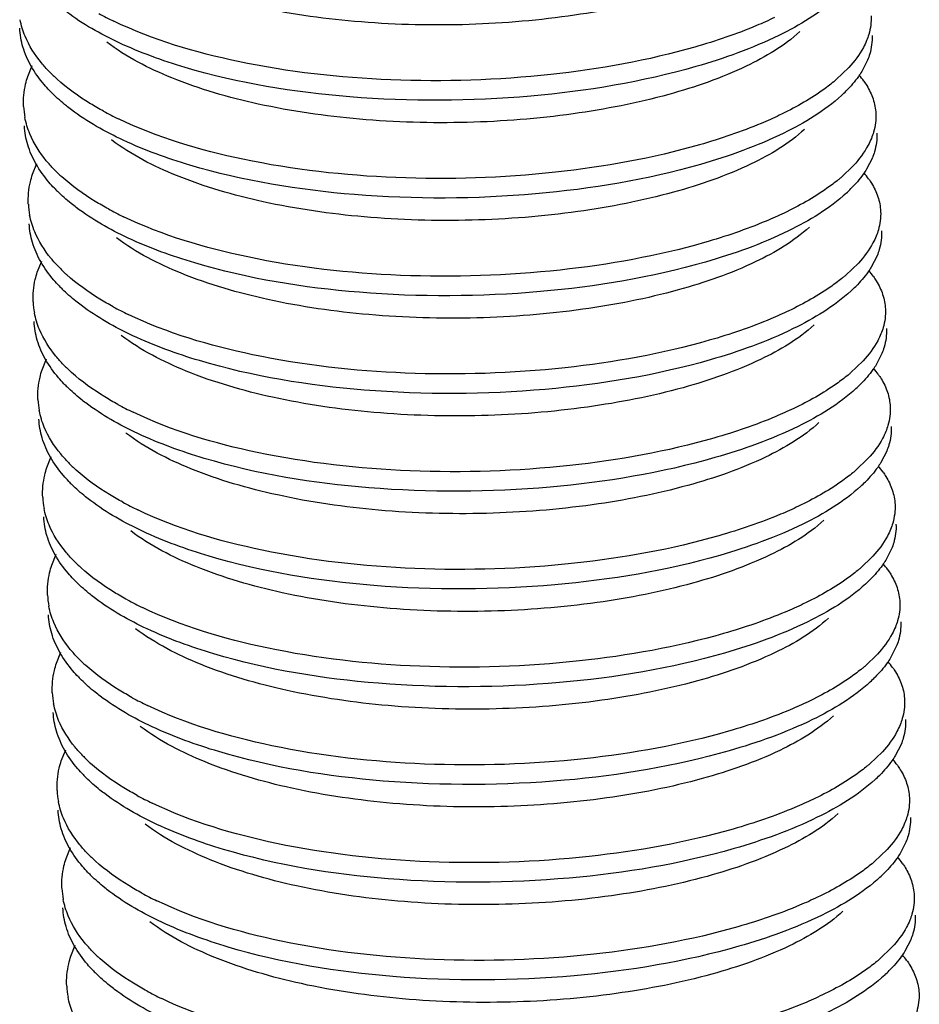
# Model space of a CAD drawing. Header units: millimetres. Extents: x -24622 to 2009, y -1603 to 2074.
# Tile 231 of 256: x 1576.82 to 1581.05, y 1061.66 to 1066.29. Entities that reach past the tile are written whole.
import ezdxf

# ---------------------------------------------------------------- set-up
doc = ezdxf.new("R2010")
doc.units = ezdxf.units.MM

msp = doc.modelspace()

# ---------------------------------------------------------------- linework, layer by layer
at = {"color": 7, "linetype": 'Continuous'}
for p, q in [((1576.8621, 1066.0197), (1576.8827, 1066.0714)), ((1580.7215, 1066.0618), (1580.6626, 1066.0053)), ((1580.8098, 1066.0968), (1580.7823, 1066.0433)), ((1576.8846, 1065.5601), (1576.9052, 1065.6117)), ((1580.7441, 1065.6022), (1580.6852, 1065.5456)), ((1580.8323, 1065.6371), (1580.8049, 1065.5837)), ((1580.8548, 1065.1775), (1580.8274, 1065.1241)), ((1576.9071, 1065.1005), (1576.9278, 1065.1521)), ((1580.7666, 1065.1426), (1580.7077, 1065.086)), ((1580.8774, 1064.7179), (1580.85, 1064.6644)), ((1576.9297, 1064.6408), (1576.9503, 1064.6925)), ((1580.7891, 1064.683), (1580.7302, 1064.6264)), ((1580.8999, 1064.2583), (1580.8725, 1064.2048)), ((1576.9522, 1064.1812), (1576.9728, 1064.2328)), ((1580.8117, 1064.2233), (1580.7528, 1064.1668)), ((1580.9224, 1063.7986), (1580.895, 1063.7452)), ((1576.9747, 1063.7216), (1576.9954, 1063.7732)), ((1580.8342, 1063.7637), (1580.7753, 1063.7071)), ((1580.945, 1063.339), (1580.9176, 1063.2856)), ((1576.9973, 1063.2619), (1577.0179, 1063.3136)), ((1580.8568, 1063.3041), (1580.7979, 1063.2475)), ((1580.9675, 1062.8794), (1580.9401, 1062.8259)), ((1577.0198, 1062.8023), (1577.0405, 1062.854)), ((1580.8793, 1062.8444), (1580.8204, 1062.7879)), ((1580.9901, 1062.4197), (1580.9626, 1062.3663)), ((1577.0424, 1062.3427), (1577.063, 1062.3943)), ((1580.9018, 1062.3848), (1580.8429, 1062.3282)), ((1581.0126, 1061.9601), (1580.9852, 1061.9067)), ((1577.0649, 1061.8831), (1577.0855, 1061.9347)), ((1580.9244, 1061.9252), (1580.8655, 1061.8686))]:
    msp.add_line(p, q, dxfattribs=at)
for centre, radius, start, end in [((1577.9665, 1067.7373), 1.6165, 241.5304, 244.3514), ((1577.5158, 1066.5788), 0.7696, 224.0569, 227.9112), ((1580.4548, 1065.759), 0.4139, 35.3544, 40.179), ((1580.1344, 1066.622), 0.8121, 309.4749, 310.5818), ((1577.492, 1066.4586), 0.7296, 223.7184, 225.3319), ((1580.2244, 1066.4345), 0.6838, 312.6259, 315.1628), ((1577.2115, 1065.8976), 0.3696, 182.8165, 190.912), ((1577.989, 1067.2777), 1.6165, 241.5304, 244.3514), ((1577.5384, 1066.1192), 0.7696, 224.0569, 227.9112), ((1580.4773, 1065.2993), 0.4139, 35.3544, 40.179), ((1580.1569, 1066.1624), 0.8121, 309.4749, 310.5818), ((1577.5145, 1065.999), 0.7296, 223.7184, 225.3319), ((1580.2469, 1065.9749), 0.6838, 312.6259, 315.1628), ((1577.234, 1065.4379), 0.3696, 182.8165, 190.912), ((1578.0116, 1066.8181), 1.6165, 241.5304, 244.3514), ((1577.5609, 1065.6595), 0.7696, 224.0569, 227.9112), ((1580.1794, 1065.7028), 0.8121, 309.4749, 310.5818), ((1580.4998, 1064.8397), 0.4139, 35.3544, 40.179), ((1577.5371, 1065.5394), 0.7296, 223.7184, 225.3319), ((1580.2694, 1065.5153), 0.6838, 312.6259, 315.1628), ((1577.2565, 1064.9783), 0.3696, 182.8165, 190.912), ((1578.0341, 1066.3585), 1.6165, 241.5304, 244.3514), ((1577.5835, 1065.1999), 0.7696, 224.0569, 227.9112), ((1580.202, 1065.2431), 0.8121, 309.4749, 310.5818), ((1580.5224, 1064.3801), 0.4139, 35.3544, 40.179), ((1577.5596, 1065.0797), 0.7296, 223.7184, 225.3319), ((1580.292, 1065.0557), 0.6838, 312.6259, 315.1628), ((1577.2791, 1064.5187), 0.3696, 182.8165, 190.912), ((1578.0566, 1065.8988), 1.6165, 241.5304, 244.3514), ((1577.606, 1064.7403), 0.7696, 224.0569, 227.9112), ((1580.2245, 1064.7835), 0.8121, 309.4749, 310.5818), ((1580.5449, 1063.9204), 0.4139, 35.3544, 40.179), ((1577.5822, 1064.6201), 0.7296, 223.7184, 225.3319), ((1580.3145, 1064.596), 0.6838, 312.6259, 315.1628), ((1577.3016, 1064.059), 0.3696, 182.8165, 190.912), ((1578.0792, 1065.4392), 1.6165, 241.5304, 244.3514), ((1577.6285, 1064.2807), 0.7696, 224.0569, 227.9112), ((1580.247, 1064.3239), 0.8121, 309.4749, 310.5818), ((1580.5674, 1063.4608), 0.4139, 35.3544, 40.179), ((1577.6047, 1064.1605), 0.7296, 223.7184, 225.3319), ((1580.337, 1064.1364), 0.6838, 312.6259, 315.1628), ((1577.3242, 1063.5994), 0.3696, 182.8165, 190.912), ((1578.1017, 1064.9796), 1.6165, 241.5304, 244.3514), ((1577.6511, 1063.821), 0.7696, 224.0569, 227.9112), ((1580.2696, 1063.8642), 0.8121, 309.4749, 310.5818), ((1580.59, 1063.0012), 0.4139, 35.3544, 40.179), ((1577.6272, 1063.7009), 0.7296, 223.7184, 225.3319), ((1580.3596, 1063.6768), 0.6838, 312.6259, 315.1628), ((1577.3467, 1063.1398), 0.3696, 182.8165, 190.912), ((1578.1242, 1064.5199), 1.6165, 241.5304, 244.3514), ((1577.6736, 1063.3614), 0.7696, 224.0569, 227.9112), ((1580.2921, 1063.4046), 0.8121, 309.4749, 310.5818), ((1580.6125, 1062.5416), 0.4139, 35.3544, 40.179), ((1577.6498, 1063.2412), 0.7296, 223.7184, 225.3319), ((1580.3821, 1063.2171), 0.6838, 312.6259, 315.1628), ((1577.3692, 1062.6802), 0.3696, 182.8165, 190.912), ((1578.1468, 1064.0603), 1.6165, 241.5304, 244.3514), ((1577.6961, 1062.9018), 0.7696, 224.0569, 227.9112), ((1580.3147, 1062.945), 0.8121, 309.4749, 310.5818), ((1580.6351, 1062.0819), 0.4139, 35.3544, 40.179), ((1577.6723, 1062.7816), 0.7296, 223.7184, 225.3319), ((1580.4047, 1062.7575), 0.6838, 312.6259, 315.1628), ((1577.3918, 1062.2205), 0.3696, 182.8165, 190.912), ((1578.1693, 1063.6007), 1.6165, 241.5304, 244.3514), ((1577.7187, 1062.4421), 0.7696, 224.0569, 227.9112), ((1580.3372, 1062.4854), 0.8121, 309.4749, 310.5818), ((1580.6576, 1061.6223), 0.4139, 35.3544, 40.179), ((1577.6948, 1062.322), 0.7296, 223.7184, 225.3319), ((1580.4272, 1062.2979), 0.6838, 312.6259, 315.1628), ((1577.4143, 1061.7609), 0.3696, 182.8165, 190.912), ((1578.1919, 1063.1411), 1.6165, 241.5304, 244.3514)]:
    msp.add_arc(centre, radius, start, end, dxfattribs=at)
for points, start_tangent, end_tangent in [([(1580.4688, 1066.6908), (1580.2172, 1066.5283), (1579.8523, 1066.3953), (1579.4032, 1066.3042), (1578.9054, 1066.2638), (1578.3986, 1066.2791), (1577.923, 1066.3504), (1577.5164, 1066.4736), (1577.211, 1066.6408)], (-0.735477, -0.677549), (-0.798212, 0.602377)), ([(1580.6649, 1066.391), (1580.3932, 1066.2133), (1580.0023, 1066.0665)], (-0.735524, -0.677498), (-0.961024, -0.276464)), ([(1580.0023, 1066.0665), (1579.2271, 1065.9278), (1578.3757, 1065.9245), (1577.6018, 1066.0627), (1577.2889, 1066.1798), (1577.0452, 1066.3232)], (-0.961024, -0.276464), (-0.798461, 0.602046)), ([(1580.3724, 1066.2973), (1580.2878, 1066.2594), (1579.9978, 1066.1584)], (-0.902338, -0.43103), (-0.961024, -0.276464)), ([(1580.8262, 1066.3051), (1580.8155, 1066.2179), (1580.8052, 1066.1887)], (0.048761, -0.99881), (-0.37737, -0.926062)), ([(1576.8394, 1066.159), (1576.8243, 1066.2471)], (-0.28417, 0.958774), (-0.048797, 0.998809)), ([(1576.8496, 1066.2096), (1576.826, 1066.2872)], (-0.385657, 0.922642), (-0.18914, 0.98195)), ([(1579.9978, 1066.1584), (1579.3202, 1066.0294), (1578.5693, 1066.0043), (1577.851, 1066.0906), (1577.2668, 1066.2801)], (-0.961024, -0.276464), (-0.901202, 0.4334)), ([(1576.9627, 1066.0436), (1576.9268, 1066.0839), (1576.8496, 1066.2096)], (-0.694786, 0.719217), (-0.385657, 0.922642)), ([(1580.4913, 1066.2312), (1580.2397, 1066.0686), (1579.8749, 1065.9357), (1579.4257, 1065.8446), (1578.928, 1065.8042), (1578.4211, 1065.8194), (1577.9455, 1065.8907), (1577.5389, 1066.014), (1577.2335, 1066.1812)], (-0.735477, -0.677549), (-0.798207, 0.602384)), ([(1580.8307, 1066.2132), (1580.82, 1066.1259), (1580.8098, 1066.0968)], (0.048761, -0.99881), (-0.37737, -0.926062)), ([(1576.8782, 1066.0687), (1576.8394, 1066.159)], (-0.493567, 0.869708), (-0.28417, 0.958774)), ([(1580.8052, 1066.1887), (1580.7902, 1066.1567), (1580.7215, 1066.0618)], (-0.37737, -0.926062), (-0.676472, -0.736469)), ([(1576.9647, 1065.9544), (1576.9394, 1065.9823), (1576.8782, 1066.0687)], (-0.691016, 0.72284), (-0.493567, 0.869708)), ([(1576.8423, 1065.8794), (1576.8521, 1065.9846), (1576.8621, 1066.0197)], (-0.048797, 0.998809), (0.313223, 0.94968)), ([(1580.7823, 1066.0433), (1580.7671, 1066.0204), (1580.7093, 1065.9524)], (-0.526052, -0.850452), (-0.704812, -0.709394)), ([(1577.2184, 1065.8567), (1577.1565, 1065.8923), (1577, 1066.0076)], (-0.878776, 0.477234), (-0.741573, 0.670872)), ([(1580.6506, 1065.9952), (1580.5966, 1065.954), (1580.3949, 1065.8377)], (-0.771848, -0.635807), (-0.902338, -0.43103)), ([(1580.7923, 1065.9985), (1580.8059, 1065.9778), (1580.8357, 1065.9146)], (0.577811, -0.816171), (0.31537, -0.948969)), ([(1577.0677, 1065.8636), (1577.0438, 1065.8822), (1576.9791, 1065.9397)], (-0.798461, 0.602046), (-0.711096, 0.703095)), ([(1580.6875, 1065.9314), (1580.4157, 1065.7537), (1580.0248, 1065.6068)], (-0.735524, -0.677498), (-0.961024, -0.276464)), ([(1580.8357, 1065.9146), (1580.8487, 1065.8455)], (0.31537, -0.948969), (0.048761, -0.99881)), ([(1576.8722, 1065.7499), (1576.8485, 1065.8276)], (-0.385657, 0.922642), (-0.18914, 0.98195)), ([(1580.0248, 1065.6068), (1579.2496, 1065.4682), (1578.3983, 1065.4648), (1577.6244, 1065.6031), (1577.3114, 1065.7202), (1577.0677, 1065.8636)], (-0.961024, -0.276464), (-0.798461, 0.602046)), ([(1580.3949, 1065.8377), (1580.3103, 1065.7998), (1580.0203, 1065.6988)], (-0.902338, -0.43103), (-0.961024, -0.276464)), ([(1580.8487, 1065.8455), (1580.838, 1065.7582), (1580.8278, 1065.7291)], (0.048761, -0.99881), (-0.37737, -0.926062)), ([(1576.8619, 1065.6994), (1576.8468, 1065.7875)], (-0.28417, 0.958774), (-0.048797, 0.998809)), ([(1580.0203, 1065.6988), (1579.3427, 1065.5697), (1578.5918, 1065.5447), (1577.8735, 1065.631), (1577.2893, 1065.8205)], (-0.961024, -0.276464), (-0.901202, 0.4334)), ([(1576.9853, 1065.584), (1576.9493, 1065.6242), (1576.8722, 1065.7499)], (-0.694786, 0.719217), (-0.385657, 0.922642)), ([(1580.5139, 1065.7716), (1580.2623, 1065.609), (1579.8974, 1065.4761), (1579.4482, 1065.3849), (1578.9505, 1065.3446), (1578.4437, 1065.3598), (1577.9681, 1065.4311), (1577.5614, 1065.5544), (1577.2561, 1065.7215)], (-0.735477, -0.677549), (-0.798212, 0.602377)), ([(1580.8532, 1065.7536), (1580.8425, 1065.6663), (1580.8323, 1065.6371)], (0.048761, -0.99881), (-0.37737, -0.926062)), ([(1576.9007, 1065.6091), (1576.8619, 1065.6994)], (-0.493567, 0.869708), (-0.28417, 0.958774)), ([(1580.8278, 1065.7291), (1580.8127, 1065.6971), (1580.7441, 1065.6022)], (-0.37737, -0.926062), (-0.676472, -0.736469)), ([(1576.9872, 1065.4947), (1576.9619, 1065.5227), (1576.9007, 1065.6091)], (-0.691016, 0.72284), (-0.493567, 0.869708)), ([(1576.8648, 1065.4198), (1576.8747, 1065.525), (1576.8846, 1065.5601)], (-0.048797, 0.998809), (0.313223, 0.94968)), ([(1577.241, 1065.3971), (1577.179, 1065.4327), (1577.0225, 1065.548)], (-0.878776, 0.477234), (-0.741573, 0.670872)), ([(1580.8049, 1065.5837), (1580.7896, 1065.5607), (1580.7318, 1065.4927)], (-0.526052, -0.850452), (-0.704812, -0.709394)), ([(1580.6732, 1065.5355), (1580.6191, 1065.4944), (1580.4175, 1065.3781)], (-0.771848, -0.635807), (-0.902338, -0.43103)), ([(1580.8149, 1065.5388), (1580.8285, 1065.5182), (1580.8582, 1065.4549)], (0.577811, -0.816171), (0.31537, -0.948969)), ([(1577.0903, 1065.4039), (1577.0664, 1065.4226), (1577.0016, 1065.4801)], (-0.798461, 0.602046), (-0.711096, 0.703095)), ([(1580.71, 1065.4718), (1580.4383, 1065.294), (1580.0473, 1065.1472)], (-0.735524, -0.677498), (-0.961024, -0.276464)), ([(1580.8582, 1065.4549), (1580.8713, 1065.3859)], (0.31537, -0.948969), (0.048761, -0.99881)), ([(1576.8947, 1065.2903), (1576.8711, 1065.368)], (-0.385657, 0.922642), (-0.18914, 0.98195)), ([(1580.0473, 1065.1472), (1579.2722, 1065.0086), (1578.4208, 1065.0052), (1577.6469, 1065.1435), (1577.334, 1065.2606), (1577.0903, 1065.4039)], (-0.961024, -0.276464), (-0.798461, 0.602046)), ([(1580.4175, 1065.3781), (1580.3328, 1065.3402), (1580.0428, 1065.2391)], (-0.902338, -0.43103), (-0.961024, -0.276464)), ([(1580.8713, 1065.3859), (1580.8605, 1065.2986), (1580.8503, 1065.2694)], (0.048761, -0.99881), (-0.37737, -0.926062)), ([(1576.8844, 1065.2397), (1576.8693, 1065.3278)], (-0.28417, 0.958774), (-0.048797, 0.998809)), ([(1580.0428, 1065.2391), (1579.3653, 1065.1101), (1578.6144, 1065.085), (1577.896, 1065.1714), (1577.3118, 1065.3609)], (-0.961024, -0.276464), (-0.901202, 0.4334)), ([(1577.0078, 1065.1243), (1576.9719, 1065.1646), (1576.8947, 1065.2903)], (-0.694786, 0.719217), (-0.385657, 0.922642)), ([(1580.5364, 1065.3119), (1580.2848, 1065.1494), (1579.9199, 1065.0164), (1579.4708, 1064.9253), (1578.973, 1064.8849), (1578.4662, 1064.9002), (1577.9906, 1064.9715), (1577.584, 1065.0948), (1577.2786, 1065.2619)], (-0.735477, -0.677549), (-0.798212, 0.602377)), ([(1580.8758, 1065.2939), (1580.865, 1065.2067), (1580.8548, 1065.1775)], (0.048761, -0.99881), (-0.37737, -0.926062)), ([(1576.9233, 1065.1495), (1576.8844, 1065.2397)], (-0.493567, 0.869708), (-0.28417, 0.958774)), ([(1580.8503, 1065.2694), (1580.8353, 1065.2375), (1580.7666, 1065.1426)], (-0.37737, -0.926062), (-0.676472, -0.736469)), ([(1577.0097, 1065.0351), (1576.9844, 1065.0631), (1576.9233, 1065.1495)], (-0.691016, 0.72284), (-0.493567, 0.869708)), ([(1576.8874, 1064.9601), (1576.8972, 1065.0653), (1576.9071, 1065.1005)], (-0.048797, 0.998809), (0.313223, 0.94968)), ([(1577.2635, 1064.9374), (1577.2016, 1064.9731), (1577.045, 1065.0884)], (-0.878776, 0.477234), (-0.741573, 0.670872)), ([(1580.8274, 1065.1241), (1580.8122, 1065.1011), (1580.7543, 1065.0331)], (-0.526052, -0.850452), (-0.704812, -0.709394)), ([(1580.6957, 1065.0759), (1580.6417, 1065.0347), (1580.44, 1064.9185)], (-0.771848, -0.635807), (-0.902338, -0.43103)), ([(1580.8374, 1065.0792), (1580.851, 1065.0586), (1580.8807, 1064.9953)], (0.577811, -0.816171), (0.31537, -0.948969)), ([(1577.1128, 1064.9443), (1577.0889, 1064.9629), (1577.0241, 1065.0205)], (-0.798461, 0.602046), (-0.711096, 0.703095)), ([(1580.7325, 1065.0121), (1580.4608, 1064.8344), (1580.0699, 1064.6876)], (-0.735524, -0.677498), (-0.961024, -0.276464)), ([(1580.8807, 1064.9953), (1580.8938, 1064.9262)], (0.31537, -0.948969), (0.048761, -0.99881)), ([(1576.9172, 1064.8307), (1576.8936, 1064.9083)], (-0.385657, 0.922642), (-0.18914, 0.98195)), ([(1580.0699, 1064.6876), (1579.2947, 1064.5489), (1578.4433, 1064.5456), (1577.6694, 1064.6838), (1577.3565, 1064.8009), (1577.1128, 1064.9443)], (-0.961024, -0.276464), (-0.798461, 0.602046)), ([(1580.0654, 1064.7795), (1579.3878, 1064.6505), (1578.6369, 1064.6254), (1577.9186, 1064.7118), (1577.3344, 1064.9012)], (-0.961024, -0.276464), (-0.901202, 0.4334)), ([(1580.44, 1064.9185), (1580.3554, 1064.8805), (1580.0654, 1064.7795)], (-0.902338, -0.43103), (-0.961024, -0.276464)), ([(1580.8938, 1064.9262), (1580.8831, 1064.839), (1580.8729, 1064.8098)], (0.048761, -0.99881), (-0.37737, -0.926062)), ([(1576.907, 1064.7801), (1576.8919, 1064.8682)], (-0.28417, 0.958774), (-0.048797, 0.998809)), ([(1577.0304, 1064.6647), (1576.9944, 1064.705), (1576.9172, 1064.8307)], (-0.694786, 0.719217), (-0.385657, 0.922642)), ([(1580.5589, 1064.8523), (1580.3073, 1064.6898), (1579.9425, 1064.5568), (1579.4933, 1064.4657), (1578.9956, 1064.4253), (1578.4888, 1064.4406), (1578.0131, 1064.5118), (1577.6065, 1064.6351), (1577.3012, 1064.8023)], (-0.735477, -0.677549), (-0.798212, 0.602377)), ([(1580.8729, 1064.8098), (1580.8578, 1064.7778), (1580.7891, 1064.683)], (-0.37737, -0.926062), (-0.676472, -0.736469)), ([(1580.8983, 1064.8343), (1580.8876, 1064.747), (1580.8774, 1064.7179)], (0.048761, -0.99881), (-0.37737, -0.926062)), ([(1576.9458, 1064.6898), (1576.907, 1064.7801)], (-0.493567, 0.869708), (-0.28417, 0.958774)), ([(1577.0323, 1064.5755), (1577.007, 1064.6034), (1576.9458, 1064.6898)], (-0.691016, 0.72284), (-0.493567, 0.869708)), ([(1576.9099, 1064.5005), (1576.9197, 1064.6057), (1576.9297, 1064.6408)], (-0.048797, 0.998809), (0.313223, 0.94968)), ([(1577.286, 1064.4778), (1577.2241, 1064.5135), (1577.0676, 1064.6287)], (-0.878776, 0.477234), (-0.741573, 0.670872)), ([(1580.85, 1064.6644), (1580.8347, 1064.6415), (1580.7769, 1064.5735)], (-0.526052, -0.850452), (-0.704812, -0.709394)), ([(1580.7182, 1064.6163), (1580.6642, 1064.5751), (1580.4625, 1064.4588)], (-0.771848, -0.635807), (-0.902338, -0.43103)), ([(1580.8599, 1064.6196), (1580.8736, 1064.5989), (1580.9033, 1064.5357)], (0.577811, -0.816171), (0.31537, -0.948969)), ([(1577.1354, 1064.4847), (1577.1114, 1064.5033), (1577.0467, 1064.5608)], (-0.798461, 0.602046), (-0.711096, 0.703095)), ([(1580.7551, 1064.5525), (1580.4833, 1064.3748), (1580.0924, 1064.2279)], (-0.735524, -0.677498), (-0.961024, -0.276464)), ([(1580.9033, 1064.5357), (1580.9163, 1064.4666)], (0.31537, -0.948969), (0.048761, -0.99881)), ([(1580.0924, 1064.2279), (1579.3172, 1064.0893), (1578.4659, 1064.086), (1577.692, 1064.2242), (1577.3791, 1064.3413), (1577.1354, 1064.4847)], (-0.961024, -0.276464), (-0.798461, 0.602046)), ([(1576.9398, 1064.3711), (1576.9161, 1064.4487)], (-0.385657, 0.922642), (-0.18914, 0.98195)), ([(1580.0879, 1064.3199), (1579.4103, 1064.1908), (1578.6594, 1064.1658), (1577.9411, 1064.2521), (1577.3569, 1064.4416)], (-0.961024, -0.276464), (-0.901202, 0.4334)), ([(1580.4625, 1064.4588), (1580.3779, 1064.4209), (1580.0879, 1064.3199)], (-0.902338, -0.43103), (-0.961024, -0.276464)), ([(1580.9163, 1064.4666), (1580.9056, 1064.3793), (1580.8954, 1064.3502)], (0.048761, -0.99881), (-0.37737, -0.926062)), ([(1576.9295, 1064.3205), (1576.9144, 1064.4086)], (-0.28417, 0.958774), (-0.048797, 0.998809)), ([(1580.5815, 1064.3927), (1580.3299, 1064.2301), (1579.965, 1064.0972), (1579.5159, 1064.0061), (1579.0181, 1063.9657), (1578.5113, 1063.9809), (1578.0357, 1064.0522), (1577.629, 1064.1755), (1577.3237, 1064.3427)], (-0.735477, -0.677549), (-0.798207, 0.602384)), ([(1577.0529, 1064.2051), (1577.017, 1064.2454), (1576.9398, 1064.3711)], (-0.694786, 0.719217), (-0.385657, 0.922642)), ([(1580.8954, 1064.3502), (1580.8804, 1064.3182), (1580.8117, 1064.2233)], (-0.37737, -0.926062), (-0.676472, -0.736469)), ([(1580.9208, 1064.3747), (1580.9101, 1064.2874), (1580.8999, 1064.2583)], (0.048761, -0.99881), (-0.37737, -0.926062)), ([(1576.9684, 1064.2302), (1576.9295, 1064.3205)], (-0.493567, 0.869708), (-0.28417, 0.958774)), ([(1577.0548, 1064.1159), (1577.0295, 1064.1438), (1576.9684, 1064.2302)], (-0.691016, 0.72284), (-0.493567, 0.869708)), ([(1580.8725, 1064.2048), (1580.8573, 1064.1819), (1580.7994, 1064.1139)], (-0.526052, -0.850452), (-0.704812, -0.709394)), ([(1576.9324, 1064.0409), (1576.9423, 1064.1461), (1576.9522, 1064.1812)], (-0.048797, 0.998809), (0.313223, 0.94968)), ([(1577.3086, 1064.0182), (1577.2466, 1064.0538), (1577.0901, 1064.1691)], (-0.878776, 0.477234), (-0.741573, 0.670872)), ([(1580.8825, 1064.1599), (1580.8961, 1064.1393), (1580.9258, 1064.0761)], (0.577811, -0.816171), (0.31537, -0.948969)), ([(1580.7408, 1064.1567), (1580.6867, 1064.1155), (1580.4851, 1063.9992)], (-0.771848, -0.635807), (-0.902338, -0.43103)), ([(1577.1579, 1064.0251), (1577.134, 1064.0437), (1577.0692, 1064.1012)], (-0.798461, 0.602046), (-0.711096, 0.703095)), ([(1580.7776, 1064.0929), (1580.5059, 1063.9152), (1580.115, 1063.7683)], (-0.735524, -0.677498), (-0.961024, -0.276464)), ([(1580.9258, 1064.0761), (1580.9389, 1064.007)], (0.31537, -0.948969), (0.048761, -0.99881)), ([(1580.115, 1063.7683), (1579.3398, 1063.6297), (1578.4884, 1063.6263), (1577.7145, 1063.7646), (1577.4016, 1063.8817), (1577.1579, 1064.0251)], (-0.961024, -0.276464), (-0.798461, 0.602046)), ([(1576.9623, 1063.9114), (1576.9387, 1063.9891)], (-0.385657, 0.922642), (-0.18914, 0.98195)), ([(1580.1104, 1063.8602), (1579.4329, 1063.7312), (1578.682, 1063.7062), (1577.9637, 1063.7925), (1577.3795, 1063.982)], (-0.961024, -0.276464), (-0.901202, 0.4334)), ([(1580.4851, 1063.9992), (1580.4004, 1063.9613), (1580.1104, 1063.8602)], (-0.902338, -0.43103), (-0.961024, -0.276464)), ([(1580.9389, 1064.007), (1580.9282, 1063.9197), (1580.9179, 1063.8906)], (0.048761, -0.99881), (-0.37737, -0.926062)), ([(1576.9521, 1063.8609), (1576.937, 1063.949)], (-0.28417, 0.958774), (-0.048797, 0.998809)), ([(1580.604, 1063.9331), (1580.3524, 1063.7705), (1579.9875, 1063.6375), (1579.5384, 1063.5464), (1579.0406, 1063.5061), (1578.5338, 1063.5213), (1578.0582, 1063.5926), (1577.6516, 1063.7159), (1577.3462, 1063.883)], (-0.735477, -0.677549), (-0.798212, 0.602377)), ([(1577.0754, 1063.7455), (1577.0395, 1063.7857), (1576.9623, 1063.9114)], (-0.694786, 0.719217), (-0.385657, 0.922642)), ([(1580.9179, 1063.8906), (1580.9029, 1063.8586), (1580.8342, 1063.7637)], (-0.37737, -0.926062), (-0.676472, -0.736469)), ([(1580.9434, 1063.915), (1580.9327, 1063.8278), (1580.9224, 1063.7986)], (0.048761, -0.99881), (-0.37737, -0.926062)), ([(1576.9909, 1063.7706), (1576.9521, 1063.8609)], (-0.493567, 0.869708), (-0.28417, 0.958774)), ([(1577.0774, 1063.6562), (1577.0521, 1063.6842), (1576.9909, 1063.7706)], (-0.691016, 0.72284), (-0.493567, 0.869708)), ([(1580.895, 1063.7452), (1580.8798, 1063.7222), (1580.822, 1063.6542)], (-0.526052, -0.850452), (-0.704812, -0.709394)), ([(1576.955, 1063.5813), (1576.9648, 1063.6864), (1576.9747, 1063.7216)], (-0.048797, 0.998809), (0.313223, 0.94968)), ([(1577.3311, 1063.5585), (1577.2692, 1063.5942), (1577.1127, 1063.7095)], (-0.878776, 0.477234), (-0.741573, 0.670872)), ([(1580.7633, 1063.697), (1580.7093, 1063.6559), (1580.5076, 1063.5396)], (-0.771848, -0.635807), (-0.902338, -0.43103)), ([(1580.905, 1063.7003), (1580.9186, 1063.6797), (1580.9484, 1063.6164)], (0.577811, -0.816171), (0.31537, -0.948969)), ([(1577.1804, 1063.5654), (1577.1565, 1063.5841), (1577.0918, 1063.6416)], (-0.798461, 0.602046), (-0.711096, 0.703095)), ([(1580.8001, 1063.6332), (1580.5284, 1063.4555), (1580.1375, 1063.3087)], (-0.735524, -0.677498), (-0.961024, -0.276464)), ([(1580.9484, 1063.6164), (1580.9614, 1063.5473)], (0.31537, -0.948969), (0.048761, -0.99881)), ([(1580.1375, 1063.3087), (1579.3623, 1063.17), (1578.5109, 1063.1667), (1577.737, 1063.3049), (1577.4241, 1063.4221), (1577.1804, 1063.5654)], (-0.961024, -0.276464), (-0.798461, 0.602046)), ([(1576.9848, 1063.4518), (1576.9612, 1063.5294)], (-0.385657, 0.922642), (-0.18914, 0.98195)), ([(1580.133, 1063.4006), (1579.4554, 1063.2716), (1578.7045, 1063.2465), (1577.9862, 1063.3329), (1577.402, 1063.5223)], (-0.961024, -0.276464), (-0.901202, 0.4334)), ([(1580.5076, 1063.5396), (1580.423, 1063.5017), (1580.133, 1063.4006)], (-0.902338, -0.43103), (-0.961024, -0.276464)), ([(1580.9614, 1063.5473), (1580.9507, 1063.4601), (1580.9405, 1063.4309)], (0.048761, -0.99881), (-0.37737, -0.926062)), ([(1576.9746, 1063.4012), (1576.9595, 1063.4893)], (-0.28417, 0.958774), (-0.048797, 0.998809)), ([(1580.6266, 1063.4734), (1580.3749, 1063.3109), (1580.0101, 1063.1779), (1579.5609, 1063.0868), (1579.0632, 1063.0464), (1578.5564, 1063.0617), (1578.0808, 1063.133), (1577.6741, 1063.2562), (1577.3688, 1063.4234)], (-0.735477, -0.677549), (-0.798212, 0.602377)), ([(1577.098, 1063.2858), (1577.062, 1063.3261), (1576.9848, 1063.4518)], (-0.694786, 0.719217), (-0.385657, 0.922642)), ([(1580.9405, 1063.4309), (1580.9254, 1063.3989), (1580.8568, 1063.3041)], (-0.37737, -0.926062), (-0.676472, -0.736469)), ([(1580.9659, 1063.4554), (1580.9552, 1063.3682), (1580.945, 1063.339)], (0.048761, -0.99881), (-0.37737, -0.926062)), ([(1577.0134, 1063.3109), (1576.9746, 1063.4012)], (-0.493567, 0.869708), (-0.28417, 0.958774)), ([(1577.0999, 1063.1966), (1577.0746, 1063.2246), (1577.0134, 1063.3109)], (-0.691016, 0.72284), (-0.493567, 0.869708)), ([(1580.9176, 1063.2856), (1580.9023, 1063.2626), (1580.8445, 1063.1946)], (-0.526052, -0.850452), (-0.704812, -0.709394)), ([(1576.9775, 1063.1216), (1576.9874, 1063.2268), (1576.9973, 1063.2619)], (-0.048797, 0.998809), (0.313223, 0.94968)), ([(1577.3537, 1063.0989), (1577.2917, 1063.1346), (1577.1352, 1063.2499)], (-0.878776, 0.477234), (-0.741573, 0.670872)), ([(1580.7858, 1063.2374), (1580.7318, 1063.1962), (1580.5301, 1063.0799)], (-0.771848, -0.635807), (-0.902338, -0.43103)), ([(1580.9276, 1063.2407), (1580.9412, 1063.22), (1580.9709, 1063.1568)], (0.577811, -0.816171), (0.31537, -0.948969)), ([(1577.203, 1063.1058), (1577.179, 1063.1244), (1577.1143, 1063.1819)], (-0.798461, 0.602046), (-0.711096, 0.703095)), ([(1580.8227, 1063.1736), (1580.5509, 1062.9959), (1580.16, 1062.8491)], (-0.735524, -0.677498), (-0.961024, -0.276464)), ([(1580.9709, 1063.1568), (1580.9839, 1063.0877)], (0.31537, -0.948969), (0.048761, -0.99881)), ([(1580.16, 1062.8491), (1579.3848, 1062.7104), (1578.5335, 1062.7071), (1577.7596, 1062.8453), (1577.4467, 1062.9624), (1577.203, 1063.1058)], (-0.961024, -0.276464), (-0.798461, 0.602046)), ([(1577.0074, 1062.9922), (1576.9838, 1063.0698)], (-0.385657, 0.922642), (-0.18914, 0.98195)), ([(1580.1555, 1062.941), (1579.4779, 1062.812), (1578.727, 1062.7869), (1578.0087, 1062.8732), (1577.4245, 1063.0627)], (-0.961024, -0.276464), (-0.901202, 0.4334)), ([(1580.5301, 1063.0799), (1580.4455, 1063.042), (1580.1555, 1062.941)], (-0.902338, -0.43103), (-0.961024, -0.276464)), ([(1580.9839, 1063.0877), (1580.9732, 1063.0005), (1580.963, 1062.9713)], (0.048761, -0.99881), (-0.37737, -0.926062)), ([(1576.9971, 1062.9416), (1576.982, 1063.0297)], (-0.28417, 0.958774), (-0.048797, 0.998809)), ([(1580.6491, 1063.0138), (1580.3975, 1062.8512), (1580.0326, 1062.7183), (1579.5835, 1062.6272), (1579.0857, 1062.5868), (1578.5789, 1062.602), (1578.1033, 1062.6733), (1577.6967, 1062.7966), (1577.3913, 1062.9638)], (-0.735477, -0.677549), (-0.798212, 0.602377)), ([(1577.1205, 1062.8262), (1577.0846, 1062.8665), (1577.0074, 1062.9922)], (-0.694786, 0.719217), (-0.385657, 0.922642)), ([(1580.963, 1062.9713), (1580.948, 1062.9393), (1580.8793, 1062.8444)], (-0.37737, -0.926062), (-0.676472, -0.736469)), ([(1580.9885, 1062.9958), (1580.9777, 1062.9085), (1580.9675, 1062.8794)], (0.048761, -0.99881), (-0.37737, -0.926062)), ([(1577.036, 1062.8513), (1576.9971, 1062.9416)], (-0.493567, 0.869708), (-0.28417, 0.958774)), ([(1577.1224, 1062.737), (1577.0971, 1062.7649), (1577.036, 1062.8513)], (-0.691016, 0.72284), (-0.493567, 0.869708)), ([(1580.9401, 1062.8259), (1580.9249, 1062.803), (1580.867, 1062.735)], (-0.526052, -0.850452), (-0.704812, -0.709394)), ([(1577.0001, 1062.662), (1577.0099, 1062.7672), (1577.0198, 1062.8023)], (-0.048797, 0.998809), (0.313223, 0.94968)), ([(1577.3762, 1062.6393), (1577.3143, 1062.6749), (1577.1577, 1062.7902)], (-0.878776, 0.477234), (-0.741573, 0.670872)), ([(1580.8084, 1062.7778), (1580.7543, 1062.7366), (1580.5527, 1062.6203)], (-0.771848, -0.635807), (-0.902338, -0.43103)), ([(1580.9501, 1062.7811), (1580.9637, 1062.7604), (1580.9934, 1062.6972)], (0.577811, -0.816171), (0.31537, -0.948969)), ([(1577.2255, 1062.6462), (1577.2016, 1062.6648), (1577.1368, 1062.7223)], (-0.798461, 0.602046), (-0.711096, 0.703095)), ([(1580.8452, 1062.714), (1580.5735, 1062.5363), (1580.1826, 1062.3894)], (-0.735524, -0.677498), (-0.961024, -0.276464)), ([(1580.9934, 1062.6972), (1581.0065, 1062.6281)], (0.31537, -0.948969), (0.048761, -0.99881)), ([(1580.1826, 1062.3894), (1579.4074, 1062.2508), (1578.556, 1062.2474), (1577.7821, 1062.3857), (1577.4692, 1062.5028), (1577.2255, 1062.6462)], (-0.961024, -0.276464), (-0.798461, 0.602046)), ([(1577.0299, 1062.5325), (1577.0063, 1062.6102)], (-0.385657, 0.922642), (-0.18914, 0.98195)), ([(1580.1781, 1062.4814), (1579.5005, 1062.3523), (1578.7496, 1062.3273), (1578.0313, 1062.4136), (1577.4471, 1062.6031)], (-0.961024, -0.276464), (-0.901202, 0.4334)), ([(1580.5527, 1062.6203), (1580.4681, 1062.5824), (1580.1781, 1062.4814)], (-0.902338, -0.43103), (-0.961024, -0.276464)), ([(1581.0065, 1062.6281), (1580.9958, 1062.5408), (1580.9855, 1062.5117)], (0.048761, -0.99881), (-0.37737, -0.926062)), ([(1577.0197, 1062.482), (1577.0046, 1062.5701)], (-0.28417, 0.958774), (-0.048797, 0.998809)), ([(1580.6716, 1062.5542), (1580.42, 1062.3916), (1580.0552, 1062.2587), (1579.606, 1062.1675), (1579.1083, 1062.1272), (1578.6014, 1062.1424), (1578.1258, 1062.2137), (1577.7192, 1062.337), (1577.4138, 1062.5041)], (-0.735477, -0.677549), (-0.798207, 0.602384)), ([(1577.143, 1062.3666), (1577.1071, 1062.4068), (1577.0299, 1062.5325)], (-0.694786, 0.719217), (-0.385657, 0.922642)), ([(1580.9855, 1062.5117), (1580.9705, 1062.4797), (1580.9018, 1062.3848)], (-0.37737, -0.926062), (-0.676472, -0.736469)), ([(1581.011, 1062.5362), (1581.0003, 1062.4489), (1580.9901, 1062.4197)], (0.048761, -0.99881), (-0.37737, -0.926062)), ([(1577.0585, 1062.3917), (1577.0197, 1062.482)], (-0.493567, 0.869708), (-0.28417, 0.958774)), ([(1577.145, 1062.2773), (1577.1197, 1062.3053), (1577.0585, 1062.3917)], (-0.691016, 0.72284), (-0.493567, 0.869708)), ([(1580.9626, 1062.3663), (1580.9474, 1062.3433), (1580.8896, 1062.2753)], (-0.526052, -0.850452), (-0.704812, -0.709394)), ([(1577.0226, 1062.2024), (1577.0324, 1062.3076), (1577.0424, 1062.3427)], (-0.048797, 0.998809), (0.313223, 0.94968)), ([(1577.3987, 1062.1797), (1577.3368, 1062.2153), (1577.1803, 1062.3306)], (-0.878776, 0.477234), (-0.741573, 0.670872)), ([(1580.8309, 1062.3181), (1580.7769, 1062.277), (1580.5752, 1062.1607)], (-0.771848, -0.635807), (-0.902338, -0.43103)), ([(1580.9726, 1062.3214), (1580.9862, 1062.3008), (1581.016, 1062.2375)], (0.577811, -0.816171), (0.31537, -0.948969)), ([(1577.248, 1062.1865), (1577.2241, 1062.2052), (1577.1594, 1062.2627)], (-0.798461, 0.602046), (-0.711096, 0.703095)), ([(1580.8678, 1062.2544), (1580.596, 1062.0766), (1580.2051, 1061.9298)], (-0.735524, -0.677498), (-0.961024, -0.276464)), ([(1581.016, 1062.2375), (1581.029, 1062.1685)], (0.31537, -0.948969), (0.048761, -0.99881)), ([(1580.2051, 1061.9298), (1579.4299, 1061.7912), (1578.5786, 1061.7878), (1577.8047, 1061.9261), (1577.4917, 1062.0432), (1577.248, 1062.1865)], (-0.961024, -0.276464), (-0.798461, 0.602046)), ([(1581.029, 1062.1685), (1581.0183, 1062.0812), (1581.0081, 1062.052)], (0.048761, -0.99881), (-0.37737, -0.926062)), ([(1577.0525, 1062.0729), (1577.0288, 1062.1506)], (-0.385657, 0.922642), (-0.18914, 0.98195)), ([(1580.2006, 1062.0217), (1579.523, 1061.8927), (1578.7721, 1061.8676), (1578.0538, 1061.954), (1577.4696, 1062.1435)], (-0.961024, -0.276464), (-0.901202, 0.4334)), ([(1580.5752, 1062.1607), (1580.4906, 1062.1228), (1580.2006, 1062.0217)], (-0.902338, -0.43103), (-0.961024, -0.276464)), ([(1577.0422, 1062.0223), (1577.0271, 1062.1104)], (-0.28417, 0.958774), (-0.048797, 0.998809)), ([(1580.6942, 1062.0945), (1580.4426, 1061.932), (1580.0777, 1061.799), (1579.6285, 1061.7079), (1579.1308, 1061.6675), (1578.624, 1061.6828), (1578.1484, 1061.7541), (1577.7417, 1061.8774), (1577.4364, 1062.0445)], (-0.735477, -0.677549), (-0.798212, 0.602377)), ([(1581.0335, 1062.0765), (1581.0228, 1061.9893), (1581.0126, 1061.9601)], (0.048761, -0.99881), (-0.37737, -0.926062)), ([(1577.1656, 1061.9069), (1577.1296, 1061.9472), (1577.0525, 1062.0729)], (-0.694786, 0.719217), (-0.385657, 0.922642)), ([(1581.0081, 1062.052), (1580.993, 1062.0201), (1580.9244, 1061.9252)], (-0.37737, -0.926062), (-0.676472, -0.736469)), ([(1577.081, 1061.9321), (1577.0422, 1062.0223)], (-0.493567, 0.869708), (-0.28417, 0.958774)), ([(1577.1675, 1061.8177), (1577.1422, 1061.8457), (1577.081, 1061.9321)], (-0.691016, 0.72284), (-0.493567, 0.869708)), ([(1580.9852, 1061.9067), (1580.9699, 1061.8837), (1580.9121, 1061.8157)], (-0.526052, -0.850452), (-0.704812, -0.709394)), ([(1577.0451, 1061.7427), (1577.055, 1061.8479), (1577.0649, 1061.8831)], (-0.048797, 0.998809), (0.313223, 0.94968)), ([(1577.4213, 1061.72), (1577.3593, 1061.7557), (1577.2028, 1061.871)], (-0.878776, 0.477234), (-0.741573, 0.670872)), ([(1580.8535, 1061.8585), (1580.7994, 1061.8173), (1580.5978, 1061.7011)], (-0.771848, -0.635807), (-0.902338, -0.43103)), ([(1580.9952, 1061.8618), (1581.0088, 1061.8412), (1581.0385, 1061.7779)], (0.577811, -0.816171), (0.31537, -0.948969)), ([(1577.2706, 1061.7269), (1577.2467, 1061.7455), (1577.1819, 1061.8031)], (-0.798461, 0.602046), (-0.711096, 0.703095)), ([(1580.8903, 1061.7947), (1580.6186, 1061.617), (1580.2276, 1061.4702)], (-0.735524, -0.677498), (-0.961024, -0.276464)), ([(1581.0385, 1061.7779), (1581.0516, 1061.7088)], (0.31537, -0.948969), (0.048761, -0.99881)), ([(1580.2276, 1061.4702), (1579.4525, 1061.3315), (1578.6011, 1061.3282), (1577.8272, 1061.4664), (1577.5143, 1061.5835), (1577.2706, 1061.7269)], (-0.961024, -0.276464), (-0.798461, 0.602046)), ([(1581.0516, 1061.7088), (1581.0408, 1061.6216), (1581.0306, 1061.5924)], (0.048761, -0.99881), (-0.37737, -0.926062)), ([(1577.075, 1061.6133), (1577.0514, 1061.6909)], (-0.385657, 0.922642), (-0.18914, 0.98195)), ([(1580.2231, 1061.5621), (1579.5456, 1061.4331), (1578.7947, 1061.408), (1578.0763, 1061.4944), (1577.4921, 1061.6838)], (-0.961024, -0.276464), (-0.901202, 0.4334)), ([(1580.5978, 1061.7011), (1580.5131, 1061.6631), (1580.2231, 1061.5621)], (-0.902338, -0.43103), (-0.961024, -0.276464))]:
    msp.add_spline(points, degree=3, dxfattribs=dict(at, start_tangent=start_tangent, end_tangent=end_tangent))

doc.saveas('drawing.dxf')
